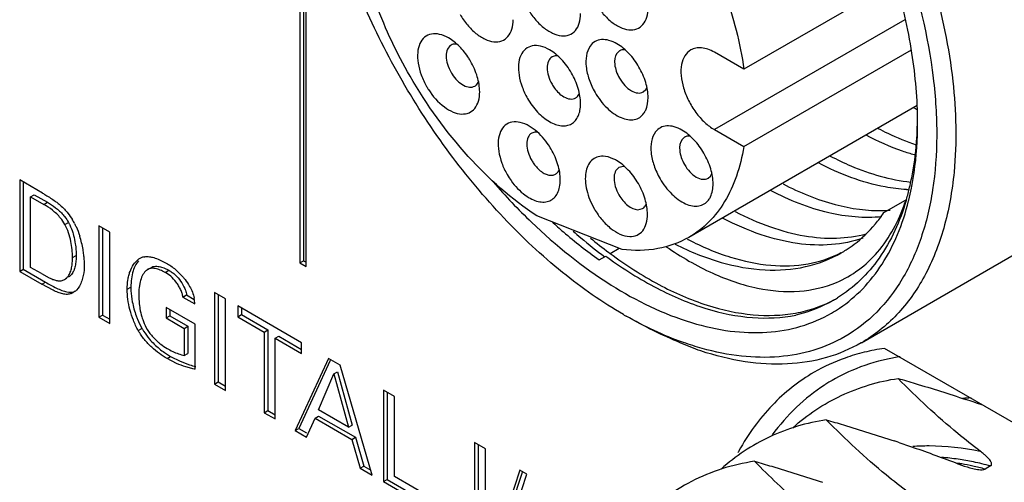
# Model space of a CAD drawing. Header units: inches. Extents: x 0 to 34, y 0 to 22.
# Tile 76 of 126: x 23.145 to 23.718, y 11.087 to 11.356. Entities that reach past the tile are written whole.
import ezdxf

# ---------------------------------------------------------------- set-up
doc = ezdxf.new("R2010")
doc.units = ezdxf.units.IN
doc.header["$LTSCALE"] = 1.87
doc.header["$MEASUREMENT"] = 0
doc.layers.get('0').update_dxf_attribs({"linetype": 'CONTINUOUS'})
doc.layers.add('02___PRT_ALL_AXES', color=7, linetype='CONTINUOUS')

msp = doc.modelspace()

# ---------------------------------------------------------------- linework, layer by layer
at = {"color": 7, "linetype": 'CONTINUOUS'}
for p, q in [((23.3081, 11.78945), (23.3081, 11.21431)), ((23.31022, 11.79067), (23.31022, 11.21553)), ((23.31164, 11.21227), (23.31164, 11.78741)), ((23.65492, 11.378), (23.5666, 11.32701)), ((23.66027, 11.35586), (23.54948, 11.29189)), ((23.49419, 11.33772), (23.49264, 11.33628)), ((23.5666, 11.32701), (23.54948, 11.3369)), ((23.5666, 11.28201), (23.66416, 11.33833)), ((23.50797, 11.31385), (23.50952, 11.31529)), ((23.50952, 11.31529), (23.51021, 11.31657)), ((23.66747, 11.30591), (23.53464, 11.22921)), ((23.44398, 11.29244), (23.44162, 11.29398)), ((23.54948, 11.29189), (23.5666, 11.28201)), ((23.53204, 11.28748), (23.53062, 11.28622)), ((23.49654, 11.27047), (23.49384, 11.26982)), ((23.49727, 11.2704), (23.49654, 11.27047)), ((23.15823, 11.2549), (23.14488, 11.26261)), ((23.14488, 11.26261), (23.14488, 11.20938)), ((23.54582, 11.26361), (23.54723, 11.26487)), ((23.54723, 11.26487), (23.54804, 11.26631)), ((23.147, 11.26138), (23.147, 11.21061)), ((23.63503, 11.16784), (23.7965, 11.26107)), ((23.15127, 11.2528), (23.15339, 11.25402)), ((23.15127, 11.2528), (23.15893, 11.24837)), ((23.15127, 11.21174), (23.15127, 11.2528)), ((23.15339, 11.25402), (23.16105, 11.2496)), ((23.64821, 11.24364), (23.66076, 11.25088)), ((23.66076, 11.25088), (23.66104, 11.25104)), ((23.66117, 11.2508), (23.6611, 11.25057)), ((23.66128, 11.25117), (23.66117, 11.2508)), ((23.66256, 11.25045), (23.66264, 11.25077)), ((23.15893, 11.24837), (23.16105, 11.2496)), ((23.50493, 11.24531), (23.50762, 11.24596)), ((23.49578, 11.22215), (23.44614, 11.24173)), ((23.17119, 11.23665), (23.17331, 11.23788)), ((23.19736, 11.2323), (23.19098, 11.23599)), ((23.19098, 11.23599), (23.19098, 11.18277)), ((23.1931, 11.23477), (23.1931, 11.18399)), ((23.19736, 11.17908), (23.19736, 11.2323)), ((23.48878, 11.21979), (23.49405, 11.22283)), ((23.17566, 11.21749), (23.17778, 11.21871)), ((23.18231, 11.21797), (23.1825, 11.21383)), ((23.22543, 11.21658), (23.23024, 11.2142)), ((23.48238, 11.21609), (23.4862, 11.2183)), ((23.14488, 11.20938), (23.147, 11.21061)), ((23.147, 11.21061), (23.15997, 11.20312)), ((23.15752, 11.20813), (23.15127, 11.21174)), ((23.21402, 11.2156), (23.21285, 11.21393)), ((23.21913, 11.2103), (23.22126, 11.21152)), ((23.2275, 11.21187), (23.2289, 11.21137)), ((23.2289, 11.21137), (23.23165, 11.21002)), ((23.3081, 11.21431), (23.31022, 11.21553)), ((23.3081, 11.21431), (23.31164, 11.21227)), ((23.31022, 11.21553), (23.31164, 11.21471)), ((23.14488, 11.20938), (23.15785, 11.2019)), ((23.15752, 11.20813), (23.16206, 11.20567)), ((23.16959, 11.20411), (23.17103, 11.2047)), ((23.17102, 11.20472), (23.17241, 11.20552)), ((23.22953, 11.20879), (23.23165, 11.21002)), ((23.15785, 11.2019), (23.15997, 11.20312)), ((23.16433, 11.19837), (23.15785, 11.2019)), ((23.17887, 11.19954), (23.17799, 11.19851)), ((23.20751, 11.19895), (23.20963, 11.20017)), ((23.21481, 11.20234), (23.21441, 11.19981)), ((23.1724, 11.19746), (23.17359, 11.19729)), ((23.17482, 11.19644), (23.17605, 11.19715)), ((23.17612, 11.19704), (23.17482, 11.19644)), ((23.17725, 11.19782), (23.17612, 11.19703)), ((23.23995, 11.19445), (23.24207, 11.19567)), ((23.23995, 11.19445), (23.2469, 11.19043)), ((23.24207, 11.19567), (23.24656, 11.19308)), ((23.26478, 11.19338), (23.2584, 11.19706)), ((23.2584, 11.19706), (23.2584, 11.14384)), ((23.26052, 11.19584), (23.26052, 11.14507)), ((23.26478, 11.14016), (23.26478, 11.19338)), ((23.24709, 11.17867), (23.23018, 11.18844)), ((23.23018, 11.18844), (23.23018, 11.18232)), ((23.2323, 11.18721), (23.2323, 11.18354)), ((23.30908, 11.1678), (23.27186, 11.18929)), ((23.27186, 11.18929), (23.27186, 11.18302)), ((23.27398, 11.18806), (23.27398, 11.18425)), ((23.61887, 11.1926), (23.61885, 11.19259)), ((23.19098, 11.18277), (23.1931, 11.18399)), ((23.19098, 11.18277), (23.19736, 11.17908)), ((23.1931, 11.18399), (23.19736, 11.18153)), ((23.23018, 11.18232), (23.2323, 11.18354)), ((23.23018, 11.18232), (23.24071, 11.17624)), ((23.2323, 11.18354), (23.24283, 11.17746)), ((23.27186, 11.18302), (23.27398, 11.18425)), ((23.27186, 11.18302), (23.28731, 11.1741)), ((23.27398, 11.18425), (23.28943, 11.17533)), ((23.21395, 11.17496), (23.21608, 11.17618)), ((23.24071, 11.17624), (23.24283, 11.17746)), ((23.24071, 11.17624), (23.24071, 11.16046)), ((23.24283, 11.17746), (23.24283, 11.16169)), ((23.24709, 11.15244), (23.24709, 11.17867)), ((23.28731, 11.1741), (23.28943, 11.17533)), ((23.28731, 11.1741), (23.28731, 11.12715)), ((23.28943, 11.17533), (23.28943, 11.12837)), ((23.29362, 11.17046), (23.29575, 11.17168)), ((23.29362, 11.17046), (23.30908, 11.16153)), ((23.29362, 11.1235), (23.29362, 11.17046)), ((23.29575, 11.17168), (23.30908, 11.16398)), ((23.30908, 11.16153), (23.30908, 11.1678)), ((23.63503, 11.16784), (23.63502, 11.16783)), ((23.22916, 11.16217), (23.2328, 11.15989)), ((23.23068, 11.15866), (23.2328, 11.15989)), ((23.23614, 11.15587), (23.23068, 11.15866)), ((23.2328, 11.15989), (23.23824, 11.15711)), ((23.24071, 11.16046), (23.24283, 11.16169)), ((23.32471, 11.15878), (23.30531, 11.11676)), ((23.33154, 11.15483), (23.32471, 11.15878)), ((23.23824, 11.15711), (23.24373, 11.15501)), ((23.32569, 11.15753), (23.30743, 11.11798)), ((23.35018, 11.09085), (23.33154, 11.15483)), ((23.3189, 11.12874), (23.32784, 11.14967)), ((23.32784, 11.14967), (23.32996, 11.1509)), ((23.32784, 11.14967), (23.33633, 11.11867)), ((23.32996, 11.1509), (23.33845, 11.1199)), ((23.2584, 11.14384), (23.26052, 11.14507)), ((23.2584, 11.14384), (23.26478, 11.14016)), ((23.26052, 11.14507), (23.26478, 11.14261)), ((23.36307, 11.13663), (23.35676, 11.14027)), ((23.35676, 11.14027), (23.35676, 11.08705)), ((23.35888, 11.13904), (23.35888, 11.08827)), ((23.36307, 11.08996), (23.36307, 11.13663)), ((23.28731, 11.12715), (23.28943, 11.12837)), ((23.28731, 11.12715), (23.29362, 11.1235)), ((23.28943, 11.12837), (23.29362, 11.12595)), ((23.31686, 11.12394), (23.31898, 11.12517)), ((23.33633, 11.11867), (23.3189, 11.12874)), ((23.31898, 11.12517), (23.34037, 11.11282)), ((23.31188, 11.11296), (23.31686, 11.12394)), ((23.31686, 11.12394), (23.33825, 11.11159)), ((23.33633, 11.11867), (23.33845, 11.1199)), ((23.30531, 11.11676), (23.30743, 11.11798)), ((23.30531, 11.11676), (23.31188, 11.11296)), ((23.30743, 11.11798), (23.31192, 11.11539)), ((23.33825, 11.11159), (23.34037, 11.11282)), ((23.34037, 11.11282), (23.34534, 11.09609)), ((23.33825, 11.11159), (23.34322, 11.09487)), ((23.41607, 11.10603), (23.40968, 11.10971)), ((23.40968, 11.10971), (23.40968, 11.05649)), ((23.4118, 11.10849), (23.4118, 11.05772)), ((23.41607, 11.0528), (23.41607, 11.10603)), ((23.34322, 11.09487), (23.34534, 11.09609)), ((23.34534, 11.09609), (23.34932, 11.09379)), ((23.71027, 11.09614), (23.7071, 11.0943)), ((23.34322, 11.09487), (23.35018, 11.09085)), ((23.38453, 11.07758), (23.36307, 11.08996)), ((23.43617, 11.09375), (23.42123, 11.04864)), ((23.43741, 11.09232), (23.42335, 11.04987)), ((23.42545, 11.04621), (23.44032, 11.09136)), ((23.44032, 11.09136), (23.43617, 11.09375)), ((23.35676, 11.08705), (23.35888, 11.08827)), ((23.35676, 11.08705), (23.38453, 11.07102)), ((23.35888, 11.08827), (23.38453, 11.07347))]:
    msp.add_line(p, q, dxfattribs=at)
for centre, radius, start, end in [((23.49649, 11.33375), 0.00458, 115.70404, 120.05266), ((23.36915, 11.3096), 0.04424, 29.99883, 32.60005), ((23.41676, 11.33709), 0.02382, 209.99883, 212.60005), ((23.42019, 11.33907), 0.04424, 209.99883, 212.60005), ((23.74706, 11.46018), 0.17554, 242.37619, 243.10433), ((23.53434, 11.28349), 0.0046, 113.55076, 120.04435), ((23.69334, 11.49861), 0.36141, 221.01026, 226.14849), ((23.52073, 11.29201), 0.14636, 343.79734, 346.69679), ((23.66668, 11.34837), 0.09152, 266.63107, 267.58938), ((23.51018, 11.28863), 0.15709, 346.05483, 348.67077), ((23.55553, 11.28557), 0.11101, 340.89779, 341.88057), ((23.64568, 11.32771), 0.08291, 271.7469, 274.31086), ((23.14228, 11.21938), 0.03888, 27.35439, 31.01875), ((23.57915, 11.29054), 0.08348, 320.10295, 325.81599), ((23.12851, 11.21316), 0.05401, 9.46099, 18.14386), ((23.64883, 11.4359), 0.26892, 230.35693, 233.26819), ((23.61543, 11.38493), 0.17678, 242.4622, 242.6611), ((23.12917, 11.21324), 0.05335, 6.20712, 9.49029), ((23.58758, 11.28216), 0.07154, 299.99788, 302.68778), ((23.13122, 11.21348), 0.05129, 5.01719, 6.19131), ((23.2194, 11.20883), 0.00927, 120.02112, 124.47847), ((23.21913, 11.2093), 0.00872, 108.41536, 120.04673), ((23.21906, 11.20947), 0.00854, 101.16953, 108.32881), ((23.63931, 11.42676), 0.25866, 233.70312, 234.01231), ((23.64298, 11.42813), 0.25919, 233.27786, 233.49389), ((23.21106, 11.18148), 0.038, 39.82264, 49.73421), ((23.24644, 11.19628), 0.03222, 173.71128, 176.25751), ((23.17132, 11.20497), 0.00929, 309.68505, 315.89018), ((23.24973, 11.19607), 0.03552, 176.25669, 180.05005), ((23.22309, 11.18914), 0.02384, 5.31248, 11.49996), ((23.57931, 11.26106), 0.07907, 300.01983, 302.0151), ((23.26249, 11.20153), 0.05294, 190.73946, 199.99242), ((23.22132, 11.18894), 0.02562, 3.33549, 5.38395), ((23.57729, 11.25496), 0.0807, 300.00053, 303.95693), ((23.61753, 11.39371), 0.2419, 240.00436, 240.39528), ((23.25503, 11.19964), 0.04554, 220.634, 230.79354), ((23.25377, 11.19812), 0.04356, 230.81536, 235.60543), ((23.24785, 11.19148), 0.03183, 250.74284, 257.04069), ((23.25696, 11.19704), 0.04406, 252.52717, 257.62219), ((23.67249, 11.05184), 0.10872, 113.28696, 122.32493), ((23.67229, 11.0522), 0.10831, 122.33838, 122.78667), ((23.70464, 11.01828), 0.11761, 92.77564, 95.20062), ((23.40694, 10.26403), 0.9175, 70.99212, 71.64656), ((23.35637, 10.21357), 0.94528, 71.49552, 71.64277), ((23.6697, 10.9522), 0.14942, 81.63636, 85.42642), ((23.66481, 10.93844), 0.16147, 79.75162, 80.65019), ((23.6681, 10.94073), 0.161, 78.47384, 81.66388), ((23.66378, 10.93285), 0.16715, 77.5163, 79.74379), ((23.66184, 10.92413), 0.17609, 75.10809, 77.51429), ((23.66573, 10.92889), 0.17308, 75.0869, 78.49029)]:
    msp.add_arc(centre, radius, start, end, dxfattribs=at)
for points, knots in [([(23.79649, 11.26106), (23.80245, 11.2645), (23.81379, 11.27297), (23.82782, 11.28955), (23.83877, 11.30971), (23.84948, 11.34201), (23.85361, 11.38952), (23.8453, 11.4509), (23.82462, 11.51496), (23.79296, 11.57738), (23.75251, 11.63391), (23.72014, 11.66649), (23.70301, 11.68062)], [0, 0, 0, 0, 0.042863, 0.087213, 0.134276, 0.184931, 0.298286, 0.427474, 0.568599, 0.715648, 0.861703, 1, 1, 1, 1]), ([(23.70986, 11.68309), (23.72723, 11.66816), (23.75995, 11.63412), (23.80069, 11.57558), (23.83234, 11.51141), (23.85277, 11.44587), (23.86066, 11.38327), (23.85602, 11.33493), (23.84485, 11.30209), (23.83353, 11.28158), (23.81912, 11.2647), (23.80751, 11.25606), (23.80142, 11.25254)], [0, 0, 0, 0, 0.139472, 0.286022, 0.433003, 0.5737, 0.702336, 0.815243, 0.865761, 0.912762, 0.957102, 1, 1, 1, 1]), ([(23.47182, 11.61766), (23.4921, 11.60916), (23.5215, 11.59074), (23.55672, 11.5597), (23.59168, 11.52187), (23.62918, 11.46748), (23.66159, 11.39655), (23.67666, 11.33544), (23.67966, 11.28897), (23.67745, 11.2576), (23.67088, 11.22942), (23.66, 11.20507), (23.64497, 11.18522), (23.63225, 11.17532), (23.62552, 11.17144)], [0, 0, 0, 0, 0.121807, 0.189246, 0.259927, 0.406671, 0.553015, 0.689835, 0.752447, 0.810347, 0.863396, 0.91195, 0.956965, 1, 1, 1, 1]), ([(23.66779, 11.29591), (23.66779, 11.30945), (23.66531, 11.33761), (23.65543, 11.3801), (23.6396, 11.42314), (23.61841, 11.46511), (23.59265, 11.50444), (23.56329, 11.53967), (23.53144, 11.56947), (23.50829, 11.5857), (23.49657, 11.59246)], [0, 0, 0, 0, 0.114154, 0.237326, 0.366978, 0.500003, 0.633028, 0.762677, 0.885848, 1, 1, 1, 1]), ([(23.36761, 11.3204), (23.35922, 11.33494), (23.34424, 11.36461), (23.32739, 11.41043), (23.31688, 11.45566), (23.31424, 11.48564), (23.31424, 11.50005)], [0, 0, 0, 0, 0.266053, 0.52535, 0.77169, 1, 1, 1, 1]), ([(23.6241, 11.49265), (23.63564, 11.47461), (23.65599, 11.43736), (23.67781, 11.37928), (23.68976, 11.32224), (23.69072, 11.28476), (23.68901, 11.2672)], [0, 0, 0, 0, 0.269579, 0.53213, 0.778052, 1, 1, 1, 1]), ([(23.37223, 11.32298), (23.36456, 11.33626), (23.3517, 11.36337), (23.34009, 11.40492), (23.3372, 11.44385), (23.34177, 11.46816), (23.34594, 11.47856)], [0, 0, 0, 0, 0.283461, 0.551854, 0.792845, 1, 1, 1, 1]), ([(23.53463, 11.41673), (23.54286, 11.40248), (23.55644, 11.37343), (23.5645, 11.34231), (23.5666, 11.32701)], [0, 0, 0, 0, 0.515725, 1, 1, 1, 1]), ([(23.47993, 11.36597), (23.48118, 11.36382), (23.48395, 11.35983), (23.48885, 11.35489), (23.4941, 11.35144), (23.49934, 11.34975), (23.50427, 11.35017), (23.50818, 11.35294), (23.51043, 11.3575), (23.51082, 11.36102), (23.51082, 11.36291)], [0, 0, 0, 0, 0.163748, 0.318295, 0.456214, 0.573933, 0.674609, 0.770048, 0.875513, 1, 1, 1, 1]), ([(23.44064, 11.36246), (23.44188, 11.36031), (23.44465, 11.35632), (23.44956, 11.35138), (23.45481, 11.34793), (23.46004, 11.34625), (23.46497, 11.34666), (23.46888, 11.34943), (23.47113, 11.35399), (23.47153, 11.35751), (23.47153, 11.3594)], [0, 0, 0, 0, 0.163742, 0.318282, 0.456197, 0.573916, 0.674598, 0.770039, 0.875502, 1, 1, 1, 1]), ([(23.40134, 11.35896), (23.40258, 11.3568), (23.40535, 11.35281), (23.41026, 11.34787), (23.41551, 11.34442), (23.42074, 11.34274), (23.42567, 11.34315), (23.42958, 11.34592), (23.43183, 11.35048), (23.43223, 11.35401), (23.43223, 11.35589)], [0, 0, 0, 0, 0.163748, 0.318295, 0.456214, 0.573933, 0.674609, 0.770048, 0.875513, 1, 1, 1, 1]), ([(23.39467, 11.34523), (23.39303, 11.34618), (23.38979, 11.34759), (23.38471, 11.34793), (23.38035, 11.34593), (23.37754, 11.34186), (23.37637, 11.33649), (23.37674, 11.33022), (23.37856, 11.3235), (23.38063, 11.3191), (23.38188, 11.31695)], [0, 0, 0, 0, 0.124502, 0.229967, 0.325408, 0.426085, 0.543802, 0.68172, 0.836255, 1, 1, 1, 1]), ([(23.40642, 11.33344), (23.40484, 11.33591), (23.40136, 11.34034), (23.39697, 11.34391), (23.39467, 11.34523)], [0, 0, 0, 0, 0.525354, 1, 1, 1, 1]), ([(23.49273, 11.34186), (23.49126, 11.34271), (23.48834, 11.34401), (23.48382, 11.34458), (23.47978, 11.3434), (23.47781, 11.34153), (23.47706, 11.34046)], [0, 0, 0, 0, 0.29385, 0.547068, 0.773533, 1, 1, 1, 1]), ([(23.39613, 11.34109), (23.3952, 11.34056), (23.3936, 11.33854), (23.39306, 11.33449), (23.39387, 11.32983), (23.39525, 11.32672), (23.39613, 11.32518)], [0, 0, 0, 0, 0.186484, 0.415116, 0.692557, 1, 1, 1, 1]), ([(23.39935, 11.3417), (23.39906, 11.34173), (23.39796, 11.34178), (23.39683, 11.3415), (23.39613, 11.34109)], [0, 0, 0, 0, 0.26663, 1, 1, 1, 1]), ([(23.45343, 11.33835), (23.45179, 11.33929), (23.44855, 11.34071), (23.44347, 11.34105), (23.43911, 11.33904), (23.4363, 11.33498), (23.43513, 11.32961), (23.4355, 11.32334), (23.43732, 11.31662), (23.43939, 11.31222), (23.44064, 11.31007)], [0, 0, 0, 0, 0.124507, 0.229978, 0.32542, 0.426095, 0.54381, 0.681721, 0.836264, 1, 1, 1, 1]), ([(23.46623, 11.32484), (23.46458, 11.32769), (23.46086, 11.33278), (23.456, 11.33687), (23.45343, 11.33835)], [0, 0, 0, 0, 0.525563, 1, 1, 1, 1]), ([(23.47706, 11.34046), (23.47474, 11.33716), (23.47412, 11.32986), (23.47631, 11.32086), (23.47856, 11.31596), (23.47993, 11.31358)], [0, 0, 0, 0, 0.430832, 0.705249, 1, 1, 1, 1]), ([(23.49264, 11.33628), (23.4914, 11.33451), (23.49106, 11.33057), (23.49224, 11.32573), (23.49345, 11.32309), (23.49419, 11.32181)], [0, 0, 0, 0, 0.430825, 0.705277, 1, 1, 1, 1]), ([(23.50552, 11.32835), (23.50388, 11.3312), (23.50016, 11.33628), (23.4953, 11.34037), (23.49273, 11.34186)], [0, 0, 0, 0, 0.525618, 1, 1, 1, 1]), ([(23.49761, 11.3383), (23.49733, 11.33834), (23.49628, 11.33842), (23.4952, 11.33822), (23.4945, 11.33788)], [0, 0, 0, 0, 0.266934, 1, 1, 1, 1]), ([(23.5357, 11.33826), (23.53432, 11.33747), (23.53182, 11.33492), (23.53, 11.32954), (23.52985, 11.32306), (23.5313, 11.31592), (23.53424, 11.30867), (23.53841, 11.30189), (23.54348, 11.29612), (23.54744, 11.29307), (23.54948, 11.29189)], [0, 0, 0, 0, 0.086934, 0.186404, 0.303793, 0.437606, 0.582106, 0.729422, 0.871173, 1, 1, 1, 1]), ([(23.54948, 11.3369), (23.54827, 11.3376), (23.54586, 11.33874), (23.54216, 11.33963), (23.53869, 11.33954), (23.5366, 11.33879), (23.5357, 11.33826)], [0, 0, 0, 0, 0.289709, 0.549064, 0.782288, 1, 1, 1, 1]), ([(23.41277, 11.31389), (23.41277, 11.31686), (23.41166, 11.32311), (23.40911, 11.32888), (23.40747, 11.33172)], [0, 0, 0, 0, 0.474375, 1, 1, 1, 1]), ([(23.45489, 11.33421), (23.45396, 11.33367), (23.45236, 11.33166), (23.45182, 11.3276), (23.45263, 11.32294), (23.45401, 11.31983), (23.45489, 11.3183)], [0, 0, 0, 0, 0.186488, 0.415121, 0.692559, 1, 1, 1, 1]), ([(23.45828, 11.3348), (23.45797, 11.33484), (23.45682, 11.33492), (23.45563, 11.33463), (23.45489, 11.33421)], [0, 0, 0, 0, 0.268097, 1, 1, 1, 1]), ([(23.47153, 11.30701), (23.47153, 11.30997), (23.47042, 11.31623), (23.46787, 11.322), (23.46623, 11.32484)], [0, 0, 0, 0, 0.474357, 1, 1, 1, 1]), ([(23.51082, 11.31051), (23.51082, 11.31348), (23.50971, 11.31973), (23.50717, 11.3255), (23.50552, 11.32835)], [0, 0, 0, 0, 0.474391, 1, 1, 1, 1]), ([(23.4966, 11.18421), (23.48411, 11.19142), (23.45944, 11.20871), (23.4255, 11.24047), (23.39423, 11.27801), (23.37601, 11.30584), (23.36761, 11.3204)], [0, 0, 0, 0, 0.228304, 0.47465, 0.733954, 1, 1, 1, 1]), ([(23.44614, 11.24173), (23.43136, 11.25135), (23.40352, 11.27619), (23.38184, 11.30633), (23.37223, 11.32298)], [0, 0, 0, 0, 0.478374, 1, 1, 1, 1]), ([(23.3967, 11.32426), (23.39759, 11.32286), (23.39957, 11.32036), (23.40307, 11.31764), (23.40666, 11.31631), (23.40903, 11.31672), (23.40991, 11.31723)], [0, 0, 0, 0, 0.308249, 0.583891, 0.811685, 1, 1, 1, 1]), ([(23.40991, 11.31723), (23.41015, 11.31737), (23.4111, 11.31803), (23.41178, 11.31905), (23.41211, 11.31986)], [0, 0, 0, 0, 0.23966, 1, 1, 1, 1]), ([(23.49419, 11.32181), (23.49508, 11.32027), (23.49708, 11.31753), (23.50071, 11.31449), (23.5045, 11.31293), (23.50704, 11.31331), (23.50797, 11.31385)], [0, 0, 0, 0, 0.307429, 0.584871, 0.813504, 1, 1, 1, 1]), ([(23.38292, 11.31524), (23.38539, 11.31137), (23.38982, 11.30627), (23.39695, 11.30201), (23.40199, 11.30068), (23.40666, 11.30135), (23.4103, 11.30418), (23.41239, 11.30864), (23.41277, 11.31206), (23.41277, 11.31389)], [0, 0, 0, 0, 0.31636, 0.45236, 0.568546, 0.669087, 0.766004, 0.873606, 1, 1, 1, 1]), ([(23.45489, 11.3183), (23.45534, 11.31752), (23.45718, 11.31472), (23.45965, 11.31226), (23.46178, 11.31103)], [0, 0, 0, 0, 0.267143, 1, 1, 1, 1]), ([(23.47993, 11.31358), (23.48184, 11.31028), (23.48618, 11.30454), (23.49318, 11.29933), (23.4989, 11.29756), (23.50273, 11.29754), (23.50608, 11.29886), (23.50774, 11.30053), (23.5084, 11.30147)], [0, 0, 0, 0, 0.316682, 0.592314, 0.708083, 0.810102, 0.90438, 1, 1, 1, 1]), ([(23.44064, 11.31007), (23.44228, 11.30722), (23.446, 11.30213), (23.45086, 11.29804), (23.45343, 11.29656)], [0, 0, 0, 0, 0.525563, 1, 1, 1, 1]), ([(23.46178, 11.31103), (23.46292, 11.31037), (23.4652, 11.30942), (23.46774, 11.30981), (23.46867, 11.31034)], [0, 0, 0, 0, 0.550841, 1, 1, 1, 1]), ([(23.46867, 11.31034), (23.46891, 11.31048), (23.46984, 11.31113), (23.47051, 11.31212), (23.47084, 11.31291)], [0, 0, 0, 0, 0.240036, 1, 1, 1, 1]), ([(23.5084, 11.30147), (23.50881, 11.30205), (23.51035, 11.30481), (23.51082, 11.30807), (23.51082, 11.31051)], [0, 0, 0, 0, 0.22437, 1, 1, 1, 1]), ([(23.45343, 11.29656), (23.45455, 11.29591), (23.45679, 11.29485), (23.46022, 11.29402), (23.46344, 11.2941), (23.46631, 11.29514), (23.46865, 11.29711), (23.47033, 11.29986), (23.47133, 11.30324), (23.47153, 11.30571), (23.47153, 11.30701)], [0, 0, 0, 0, 0.144811, 0.274565, 0.391132, 0.500012, 0.608896, 0.725476, 0.8551, 1, 1, 1, 1]), ([(23.44162, 11.29399), (23.43998, 11.29493), (23.43673, 11.29635), (23.43166, 11.29668), (23.4273, 11.29468), (23.42449, 11.29062), (23.42332, 11.28524), (23.42369, 11.27897), (23.42551, 11.27225), (23.42758, 11.26786), (23.42883, 11.26571)], [0, 0, 0, 0, 0.124566, 0.230001, 0.325438, 0.426113, 0.543827, 0.681739, 0.836265, 1, 1, 1, 1]), ([(23.44644, 11.29044), (23.44614, 11.29048), (23.44499, 11.29055), (23.44381, 11.29027), (23.44308, 11.28985)], [0, 0, 0, 0, 0.267669, 1, 1, 1, 1]), ([(23.45442, 11.28048), (23.45372, 11.28168), (23.45085, 11.28615), (23.44715, 11.29013), (23.44398, 11.29244)], [0, 0, 0, 0, 0.261835, 1, 1, 1, 1]), ([(23.51515, 11.29055), (23.51268, 11.28733), (23.51192, 11.27988), (23.5141, 11.27076), (23.51638, 11.26577), (23.51778, 11.26334)], [0, 0, 0, 0, 0.428369, 0.703563, 1, 1, 1, 1]), ([(23.53057, 11.29162), (23.52914, 11.29245), (23.52629, 11.29373), (23.52188, 11.29434), (23.51791, 11.2933), (23.51592, 11.29156), (23.51515, 11.29055)], [0, 0, 0, 0, 0.293898, 0.548028, 0.775156, 1, 1, 1, 1]), ([(23.54337, 11.27811), (23.54173, 11.28096), (23.538, 11.28605), (23.53314, 11.29013), (23.53057, 11.29162)], [0, 0, 0, 0, 0.52565, 1, 1, 1, 1]), ([(23.64478, 11.29261), (23.64662, 11.29164), (23.65383, 11.28803), (23.66131, 11.28494), (23.66697, 11.28302)], [0, 0, 0, 0, 0.25862, 1, 1, 1, 1]), ([(23.66316, 11.25833), (23.66386, 11.26126), (23.6664, 11.27363), (23.66752, 11.28626), (23.66774, 11.29585)], [0, 0, 0, 0, 0.239122, 1, 1, 1, 1]), ([(23.66421, 11.25777), (23.66481, 11.26077), (23.66698, 11.27337), (23.66779, 11.28619), (23.66779, 11.29591)], [0, 0, 0, 0, 0.239684, 1, 1, 1, 1]), ([(23.44308, 11.28985), (23.44215, 11.28931), (23.44055, 11.2873), (23.44001, 11.28324), (23.44082, 11.27858), (23.4422, 11.27547), (23.44308, 11.27394)], [0, 0, 0, 0, 0.186486, 0.415119, 0.692561, 1, 1, 1, 1]), ([(23.53062, 11.28622), (23.52929, 11.28449), (23.52888, 11.28048), (23.53006, 11.27557), (23.53128, 11.27288), (23.53204, 11.27157)], [0, 0, 0, 0, 0.428361, 0.703593, 1, 1, 1, 1]), ([(23.53521, 11.28809), (23.53496, 11.28812), (23.53405, 11.28816), (23.53312, 11.28798), (23.5325, 11.28771)], [0, 0, 0, 0, 0.26431, 1, 1, 1, 1]), ([(23.66599, 11.27714), (23.66365, 11.27781), (23.65398, 11.28087), (23.64467, 11.285), (23.63783, 11.28858)], [0, 0, 0, 0, 0.239231, 1, 1, 1, 1]), ([(23.45972, 11.26265), (23.45972, 11.26561), (23.45861, 11.27186), (23.45606, 11.27763), (23.45442, 11.28048)], [0, 0, 0, 0, 0.474375, 1, 1, 1, 1]), ([(23.5666, 11.28201), (23.56565, 11.27616), (23.56296, 11.26505), (23.55611, 11.25002), (23.54673, 11.23775), (23.53882, 11.23162), (23.53464, 11.22921)], [0, 0, 0, 0, 0.279163, 0.535045, 0.772607, 1, 1, 1, 1]), ([(23.44308, 11.27394), (23.44346, 11.27329), (23.445, 11.27088), (23.447, 11.26874), (23.4487, 11.2675)], [0, 0, 0, 0, 0.261835, 1, 1, 1, 1]), ([(23.48459, 11.27642), (23.48336, 11.27646), (23.48091, 11.27613), (23.47651, 11.27339), (23.47435, 11.2679), (23.47419, 11.26187), (23.47534, 11.25453), (23.47761, 11.24911), (23.47959, 11.24568)], [0, 0, 0, 0, 0.098976, 0.193577, 0.405162, 0.535444, 0.680902, 1, 1, 1, 1]), ([(23.49238, 11.27396), (23.49173, 11.27434), (23.4893, 11.27559), (23.48658, 11.27637), (23.48459, 11.27642)], [0, 0, 0, 0, 0.27488, 1, 1, 1, 1]), ([(23.50518, 11.26045), (23.50353, 11.2633), (23.49981, 11.26839), (23.49495, 11.27248), (23.49238, 11.27396)], [0, 0, 0, 0, 0.525603, 1, 1, 1, 1]), ([(23.54867, 11.26028), (23.54867, 11.26324), (23.54756, 11.2695), (23.54501, 11.27526), (23.54337, 11.27811)], [0, 0, 0, 0, 0.474387, 1, 1, 1, 1]), ([(23.61694, 11.27653), (23.62087, 11.27447), (23.63573, 11.26738), (23.65185, 11.26265), (23.66382, 11.26139)], [0, 0, 0, 0, 0.269735, 1, 1, 1, 1]), ([(23.4487, 11.2675), (23.4494, 11.26699), (23.4508, 11.26613), (23.45299, 11.26537), (23.45507, 11.26526), (23.45633, 11.26568), (23.45686, 11.26598)], [0, 0, 0, 0, 0.296492, 0.55883, 0.789227, 1, 1, 1, 1]), ([(23.45686, 11.26598), (23.4571, 11.26612), (23.45804, 11.26678), (23.45872, 11.26778), (23.45905, 11.26859)], [0, 0, 0, 0, 0.239795, 1, 1, 1, 1]), ([(23.49384, 11.26982), (23.49291, 11.26929), (23.49131, 11.26727), (23.49077, 11.26322), (23.49159, 11.25856), (23.49296, 11.25544), (23.49384, 11.25391)], [0, 0, 0, 0, 0.186477, 0.415113, 0.692555, 1, 1, 1, 1]), ([(23.53204, 11.27157), (23.53292, 11.27004), (23.53493, 11.26729), (23.53856, 11.26425), (23.54234, 11.26269), (23.54489, 11.26308), (23.54582, 11.26361)], [0, 0, 0, 0, 0.307423, 0.584864, 0.813495, 1, 1, 1, 1]), ([(23.6613, 11.257), (23.65718, 11.25724), (23.63933, 11.2595), (23.62223, 11.2661), (23.60999, 11.27251)], [0, 0, 0, 0, 0.230237, 1, 1, 1, 1]), ([(23.42883, 11.26571), (23.42952, 11.2645), (23.43239, 11.26004), (23.43609, 11.25605), (23.43926, 11.25374)], [0, 0, 0, 0, 0.261835, 1, 1, 1, 1]), ([(23.43926, 11.25374), (23.44047, 11.25286), (23.44289, 11.25136), (23.44669, 11.24995), (23.45031, 11.24956), (23.45361, 11.2503), (23.45634, 11.25216), (23.45832, 11.255), (23.45949, 11.2586), (23.45972, 11.26125), (23.45972, 11.26265)], [0, 0, 0, 0, 0.15135, 0.286558, 0.406254, 0.51507, 0.621007, 0.733228, 0.858549, 1, 1, 1, 1]), ([(23.51778, 11.26334), (23.51966, 11.26008), (23.52394, 11.25441), (23.53082, 11.24922), (23.53647, 11.24738), (23.54026, 11.24726), (23.54362, 11.24844), (23.54532, 11.25), (23.546, 11.2509)], [0, 0, 0, 0, 0.315924, 0.591934, 0.708327, 0.810929, 0.905309, 1, 1, 1, 1]), ([(23.68901, 11.2672), (23.68795, 11.25618), (23.68427, 11.23525), (23.67315, 11.20677), (23.65687, 11.18361), (23.6426, 11.17221), (23.63503, 11.16784)], [0, 0, 0, 0, 0.283391, 0.540483, 0.776292, 1, 1, 1, 1]), ([(23.51048, 11.24262), (23.51048, 11.24559), (23.50937, 11.25184), (23.50682, 11.25761), (23.50518, 11.26045)], [0, 0, 0, 0, 0.47437, 1, 1, 1, 1]), ([(23.546, 11.2509), (23.54645, 11.25148), (23.54815, 11.25432), (23.54867, 11.25773), (23.54867, 11.26028)], [0, 0, 0, 0, 0.223482, 1, 1, 1, 1]), ([(23.64704, 11.24119), (23.63672, 11.24014), (23.61401, 11.24232), (23.59308, 11.25074), (23.58248, 11.25627)], [0, 0, 0, 0, 0.464619, 1, 1, 1, 1]), ([(23.58944, 11.2603), (23.59908, 11.25528), (23.61811, 11.24742), (23.63866, 11.24455), (23.6482, 11.24484)], [0, 0, 0, 0, 0.532316, 1, 1, 1, 1]), ([(23.15823, 11.2549), (23.15884, 11.25454), (23.16136, 11.25308), (23.16383, 11.25153), (23.1656, 11.25022)], [0, 0, 0, 0, 0.242436, 1, 1, 1, 1]), ([(23.49384, 11.25391), (23.49519, 11.25158), (23.49823, 11.24778), (23.50282, 11.24537), (23.50493, 11.24531)], [0, 0, 0, 0, 0.560729, 1, 1, 1, 1]), ([(23.6611, 11.25057), (23.6576, 11.23874), (23.65008, 11.2219), (23.63477, 11.20389), (23.62589, 11.19694), (23.62123, 11.19402)], [0, 0, 0, 0, 0.524466, 0.76601, 1, 1, 1, 1]), ([(23.62237, 11.18803), (23.62723, 11.1913), (23.63643, 11.19907), (23.6478, 11.21365), (23.65675, 11.231), (23.66088, 11.24375), (23.66256, 11.25045)], [0, 0, 0, 0, 0.231622, 0.472118, 0.726969, 1, 1, 1, 1]), ([(23.17119, 11.23665), (23.17048, 11.23798), (23.16837, 11.24105), (23.16419, 11.24501), (23.16068, 11.24737), (23.15893, 11.24837)], [0, 0, 0, 0, 0.263132, 0.647328, 1, 1, 1, 1]), ([(23.16105, 11.2496), (23.16267, 11.24866), (23.16594, 11.2465), (23.16885, 11.24384), (23.1702, 11.24231)], [0, 0, 0, 0, 0.478719, 1, 1, 1, 1]), ([(23.1656, 11.25022), (23.16617, 11.24981), (23.16845, 11.24806), (23.17056, 11.24607), (23.17199, 11.24442)], [0, 0, 0, 0, 0.242859, 1, 1, 1, 1]), ([(23.47959, 11.24568), (23.48088, 11.24344), (23.4838, 11.23928), (23.49013, 11.23303), (23.49625, 11.22982), (23.50017, 11.22971)], [0, 0, 0, 0, 0.289789, 0.561839, 1, 1, 1, 1]), ([(23.50762, 11.24596), (23.50786, 11.2461), (23.50882, 11.24677), (23.50949, 11.24778), (23.50983, 11.2486)], [0, 0, 0, 0, 0.239692, 1, 1, 1, 1]), ([(23.62056, 11.20298), (23.6251, 11.20491), (23.63386, 11.2099), (23.64921, 11.22431), (23.65685, 11.23891), (23.66043, 11.24924)], [0, 0, 0, 0, 0.236256, 0.476993, 1, 1, 1, 1]), ([(23.1702, 11.24231), (23.17049, 11.24197), (23.17165, 11.24059), (23.17267, 11.23907), (23.17331, 11.23788)], [0, 0, 0, 0, 0.248472, 1, 1, 1, 1]), ([(23.17199, 11.24442), (23.17232, 11.24404), (23.17363, 11.24245), (23.1748, 11.24074), (23.1756, 11.23941)], [0, 0, 0, 0, 0.245072, 1, 1, 1, 1]), ([(23.50017, 11.22971), (23.50161, 11.22967), (23.50452, 11.23015), (23.50806, 11.233), (23.51011, 11.23742), (23.51048, 11.24081), (23.51048, 11.24262)], [0, 0, 0, 0, 0.232015, 0.456874, 0.706859, 1, 1, 1, 1]), ([(23.63586, 11.22877), (23.63002, 11.22673), (23.61729, 11.22416), (23.59707, 11.22504), (23.57572, 11.23036), (23.56171, 11.23651), (23.55464, 11.24019)], [0, 0, 0, 0, 0.220381, 0.457043, 0.715895, 1, 1, 1, 1]), ([(23.5616, 11.24421), (23.5682, 11.24077), (23.58129, 11.23496), (23.60122, 11.2296), (23.62022, 11.22809), (23.63234, 11.22977), (23.63798, 11.23129)], [0, 0, 0, 0, 0.282129, 0.540884, 0.778639, 1, 1, 1, 1]), ([(23.17566, 11.21749), (23.17566, 11.219), (23.17548, 11.22214), (23.1745, 11.22868), (23.17284, 11.2336), (23.17119, 11.23665)], [0, 0, 0, 0, 0.228338, 0.475453, 1, 1, 1, 1]), ([(23.17331, 11.23788), (23.17357, 11.2374), (23.17453, 11.2355), (23.1753, 11.23351), (23.17578, 11.23199)], [0, 0, 0, 0, 0.252617, 1, 1, 1, 1]), ([(23.17681, 11.23724), (23.17711, 11.23665), (23.17827, 11.2343), (23.17923, 11.23185), (23.17984, 11.22998)], [0, 0, 0, 0, 0.251646, 1, 1, 1, 1]), ([(23.44296, 11.23799), (23.45716, 11.22438), (23.48608, 11.20105), (23.52664, 11.18114), (23.55806, 11.17409), (23.57968, 11.17322), (23.59982, 11.17665), (23.61205, 11.18185), (23.61764, 11.18508)], [0, 0, 0, 0, 0.303163, 0.569056, 0.687555, 0.79734, 0.900495, 1, 1, 1, 1]), ([(23.45475, 11.23834), (23.45699, 11.2363), (23.46586, 11.22847), (23.47519, 11.22116), (23.48238, 11.21609)], [0, 0, 0, 0, 0.256199, 1, 1, 1, 1]), ([(23.62622, 11.22194), (23.6278, 11.22295), (23.63402, 11.2273), (23.63954, 11.23262), (23.6432, 11.237)], [0, 0, 0, 0, 0.247018, 1, 1, 1, 1]), ([(23.17578, 11.23199), (23.17596, 11.23144), (23.17659, 11.22928), (23.17703, 11.22707), (23.17728, 11.22542)], [0, 0, 0, 0, 0.255342, 1, 1, 1, 1]), ([(23.46714, 11.23289), (23.46865, 11.23156), (23.47464, 11.22638), (23.48084, 11.22145), (23.48558, 11.21795)], [0, 0, 0, 0, 0.254603, 1, 1, 1, 1]), ([(23.53464, 11.22921), (23.52907, 11.226), (23.51621, 11.22142), (23.50265, 11.22133), (23.49578, 11.22215)], [0, 0, 0, 0, 0.481723, 1, 1, 1, 1]), ([(23.53424, 11.22789), (23.54212, 11.22382), (23.55771, 11.21717), (23.58148, 11.21214), (23.60374, 11.21276), (23.61732, 11.21721), (23.62336, 11.22031)], [0, 0, 0, 0, 0.287019, 0.545554, 0.780244, 1, 1, 1, 1]), ([(23.17728, 11.22542), (23.17744, 11.22427), (23.17769, 11.22204), (23.17778, 11.2198), (23.17778, 11.21871)], [0, 0, 0, 0, 0.515679, 1, 1, 1, 1]), ([(23.52144, 11.22374), (23.52999, 11.21786), (23.54699, 11.20795), (23.57335, 11.19881), (23.59826, 11.19661), (23.61374, 11.2001), (23.62056, 11.20298)], [0, 0, 0, 0, 0.295734, 0.557489, 0.789049, 1, 1, 1, 1]), ([(23.52663, 11.22516), (23.53521, 11.22089), (23.55223, 11.21403), (23.57813, 11.20929), (23.60233, 11.21091), (23.61691, 11.21648), (23.62335, 11.2202)], [0, 0, 0, 0, 0.28569, 0.543479, 0.778341, 1, 1, 1, 1]), ([(23.17102, 11.20472), (23.17145, 11.20497), (23.17226, 11.20557), (23.17346, 11.20696), (23.17448, 11.20898), (23.1752, 11.21158), (23.17559, 11.21447), (23.17566, 11.21646), (23.17566, 11.21749)], [0, 0, 0, 0, 0.104631, 0.212635, 0.386078, 0.576938, 0.783342, 1, 1, 1, 1]), ([(23.17778, 11.21871), (23.17778, 11.21764), (23.1777, 11.21555), (23.17727, 11.21255), (23.17648, 11.20986), (23.1756, 11.20828), (23.17507, 11.20762)], [0, 0, 0, 0, 0.277053, 0.539949, 0.781521, 1, 1, 1, 1]), ([(23.20751, 11.19895), (23.20751, 11.20076), (23.20767, 11.20344), (23.20836, 11.20689), (23.20967, 11.21129), (23.21175, 11.21482), (23.21415, 11.21647)], [0, 0, 0, 0, 0.281568, 0.416203, 0.546115, 1, 1, 1, 1]), ([(23.21741, 11.21785), (23.2177, 11.21791), (23.21892, 11.21808), (23.22017, 11.21799), (23.22109, 11.21784)], [0, 0, 0, 0, 0.238534, 1, 1, 1, 1]), ([(23.22109, 11.21784), (23.22145, 11.21778), (23.22293, 11.21749), (23.22437, 11.21701), (23.22543, 11.21658)], [0, 0, 0, 0, 0.239325, 1, 1, 1, 1]), ([(23.48732, 11.21747), (23.49647, 11.21083), (23.51477, 11.19926), (23.54327, 11.18716), (23.57077, 11.18149), (23.58862, 11.1823), (23.59684, 11.18394)], [0, 0, 0, 0, 0.288578, 0.550426, 0.786073, 1, 1, 1, 1]), ([(23.48878, 11.21979), (23.49779, 11.21313), (23.51581, 11.20149), (23.54389, 11.18919), (23.571, 11.18317), (23.58865, 11.18366), (23.59678, 11.18513)], [0, 0, 0, 0, 0.28899, 0.55112, 0.786764, 1, 1, 1, 1]), ([(23.1825, 11.21383), (23.1825, 11.2131), (23.18244, 11.21028), (23.18208, 11.20746), (23.18155, 11.20544)], [0, 0, 0, 0, 0.261784, 1, 1, 1, 1]), ([(23.21285, 11.21393), (23.21266, 11.21362), (23.21191, 11.21227), (23.21133, 11.21083), (23.21097, 11.20972)], [0, 0, 0, 0, 0.241052, 1, 1, 1, 1]), ([(23.21913, 11.2103), (23.21857, 11.2099), (23.21724, 11.20863), (23.21572, 11.20589), (23.21507, 11.20358), (23.21481, 11.20234)], [0, 0, 0, 0, 0.223969, 0.589609, 1, 1, 1, 1]), ([(23.22953, 11.20879), (23.22862, 11.20932), (23.22679, 11.21023), (23.2244, 11.21098), (23.22256, 11.21121), (23.22129, 11.21116), (23.22013, 11.21089), (23.21944, 11.21052), (23.21913, 11.2103)], [0, 0, 0, 0, 0.287016, 0.554586, 0.676905, 0.790684, 0.897182, 1, 1, 1, 1]), ([(23.22126, 11.21152), (23.22162, 11.21179), (23.22249, 11.21222), (23.22343, 11.21237), (23.22391, 11.21239)], [0, 0, 0, 0, 0.48683, 1, 1, 1, 1]), ([(23.22391, 11.21239), (23.22419, 11.21241), (23.22541, 11.2124), (23.22661, 11.21214), (23.2275, 11.21187)], [0, 0, 0, 0, 0.233519, 1, 1, 1, 1]), ([(23.23024, 11.2142), (23.23115, 11.21367), (23.23302, 11.21254), (23.23475, 11.21121), (23.23562, 11.21048)], [0, 0, 0, 0, 0.482614, 1, 1, 1, 1]), ([(23.16206, 11.20567), (23.16274, 11.20534), (23.16409, 11.20474), (23.1655, 11.20429), (23.16619, 11.20414)], [0, 0, 0, 0, 0.519438, 1, 1, 1, 1]), ([(23.17507, 11.20762), (23.17493, 11.20745), (23.17437, 11.2068), (23.17369, 11.20626), (23.17314, 11.20594)], [0, 0, 0, 0, 0.255648, 1, 1, 1, 1]), ([(23.18155, 11.20544), (23.18127, 11.20435), (23.18057, 11.20229), (23.1795, 11.20038), (23.17887, 11.19954)], [0, 0, 0, 0, 0.519509, 1, 1, 1, 1]), ([(23.21097, 11.20972), (23.2105, 11.20823), (23.20981, 11.20506), (23.20963, 11.20183), (23.20963, 11.20017)], [0, 0, 0, 0, 0.485771, 1, 1, 1, 1]), ([(23.23995, 11.19445), (23.23985, 11.19517), (23.23949, 11.19666), (23.23862, 11.19886), (23.23745, 11.20105), (23.23566, 11.20373), (23.23314, 11.20654), (23.23069, 11.20812), (23.22953, 11.20879)], [0, 0, 0, 0, 0.119986, 0.250722, 0.38759, 0.525201, 0.780156, 1, 1, 1, 1]), ([(23.23165, 11.21002), (23.23231, 11.20964), (23.23365, 11.20882), (23.23489, 11.20785), (23.23549, 11.20731)], [0, 0, 0, 0, 0.483635, 1, 1, 1, 1]), ([(23.23549, 11.20731), (23.23666, 11.20625), (23.23876, 11.20374), (23.24037, 11.20089), (23.24101, 11.19936)], [0, 0, 0, 0, 0.488276, 1, 1, 1, 1]), ([(23.24024, 11.20582), (23.24057, 11.20542), (23.24188, 11.20378), (23.24306, 11.20204), (23.24384, 11.20067)], [0, 0, 0, 0, 0.249161, 1, 1, 1, 1]), ([(23.15997, 11.20312), (23.16204, 11.20193), (23.1651, 11.20017), (23.16928, 11.19831), (23.17138, 11.19766), (23.1724, 11.19746)], [0, 0, 0, 0, 0.52213, 0.771862, 1, 1, 1, 1]), ([(23.16619, 11.20414), (23.16649, 11.20407), (23.1676, 11.20386), (23.16879, 11.20388), (23.16959, 11.20411)], [0, 0, 0, 0, 0.269194, 1, 1, 1, 1]), ([(23.21395, 11.17496), (23.21286, 11.17687), (23.21098, 11.18084), (23.20899, 11.187), (23.20781, 11.19305), (23.20751, 11.19704), (23.20751, 11.19895)], [0, 0, 0, 0, 0.263606, 0.523494, 0.771876, 1, 1, 1, 1]), ([(23.20963, 11.20017), (23.20963, 11.1995), (23.20971, 11.19665), (23.21007, 11.19381), (23.21047, 11.19166)], [0, 0, 0, 0, 0.236179, 1, 1, 1, 1]), ([(23.24101, 11.19936), (23.24114, 11.19905), (23.2416, 11.19786), (23.24194, 11.19661), (23.24207, 11.19567)], [0, 0, 0, 0, 0.264144, 1, 1, 1, 1]), ([(23.24384, 11.20067), (23.24445, 11.19959), (23.24554, 11.19741), (23.24622, 11.19505), (23.24645, 11.19389)], [0, 0, 0, 0, 0.511077, 1, 1, 1, 1]), ([(23.17482, 11.19644), (23.1741, 11.19616), (23.17244, 11.1959), (23.16984, 11.19625), (23.16711, 11.19711), (23.16527, 11.19792), (23.16433, 11.19837)], [0, 0, 0, 0, 0.213791, 0.450141, 0.71383, 1, 1, 1, 1]), ([(23.17359, 11.19729), (23.17381, 11.19727), (23.17468, 11.19721), (23.17555, 11.19728), (23.17618, 11.19743)], [0, 0, 0, 0, 0.260792, 1, 1, 1, 1]), ([(23.21421, 11.19604), (23.21421, 11.1955), (23.21425, 11.19327), (23.21443, 11.19104), (23.21466, 11.18935)], [0, 0, 0, 0, 0.239123, 1, 1, 1, 1]), ([(23.21466, 11.18935), (23.21473, 11.18882), (23.21506, 11.18663), (23.21556, 11.18446), (23.21604, 11.18286)], [0, 0, 0, 0, 0.244833, 1, 1, 1, 1]), ([(23.59678, 11.18513), (23.59874, 11.18548), (23.60635, 11.18714), (23.61373, 11.18995), (23.61886, 11.19266)], [0, 0, 0, 0, 0.254671, 1, 1, 1, 1]), ([(23.61885, 11.19259), (23.61715, 11.19161), (23.61016, 11.18792), (23.60262, 11.18529), (23.59684, 11.18394)], [0, 0, 0, 0, 0.248064, 1, 1, 1, 1]), ([(23.21274, 11.18343), (23.21296, 11.18281), (23.21392, 11.18032), (23.21508, 11.17792), (23.21608, 11.17618)], [0, 0, 0, 0, 0.249388, 1, 1, 1, 1]), ([(23.21604, 11.18286), (23.21619, 11.18235), (23.21685, 11.1803), (23.21769, 11.17831), (23.21842, 11.17687)], [0, 0, 0, 0, 0.247033, 1, 1, 1, 1]), ([(23.54154, 11.16308), (23.53767, 11.16454), (23.52277, 11.17045), (23.50829, 11.17746), (23.49799, 11.1834)], [0, 0, 0, 0, 0.25844, 1, 1, 1, 1]), ([(23.54229, 11.16455), (23.53862, 11.16557), (23.5233, 11.17043), (23.50868, 11.17734), (23.49803, 11.18339)], [0, 0, 0, 0, 0.237515, 1, 1, 1, 1]), ([(23.21608, 11.17618), (23.21639, 11.17563), (23.21771, 11.17346), (23.21924, 11.17142), (23.22048, 11.16998)], [0, 0, 0, 0, 0.251042, 1, 1, 1, 1]), ([(23.23068, 11.15866), (23.22915, 11.15955), (23.22601, 11.16153), (23.22156, 11.16521), (23.21739, 11.16968), (23.215, 11.17312), (23.21395, 11.17496)], [0, 0, 0, 0, 0.225297, 0.470067, 0.731798, 1, 1, 1, 1]), ([(23.22159, 11.1722), (23.22191, 11.17181), (23.22322, 11.17032), (23.22466, 11.16895), (23.22579, 11.168)], [0, 0, 0, 0, 0.254106, 1, 1, 1, 1]), ([(23.62552, 11.17144), (23.61978, 11.16813), (23.60728, 11.16274), (23.58673, 11.15897), (23.56468, 11.15946), (23.54982, 11.16245), (23.54229, 11.16455)], [0, 0, 0, 0, 0.232, 0.471946, 0.726369, 1, 1, 1, 1]), ([(23.22579, 11.168), (23.22619, 11.16767), (23.22775, 11.16642), (23.22941, 11.1653), (23.23068, 11.16456)], [0, 0, 0, 0, 0.263139, 1, 1, 1, 1]), ([(23.23068, 11.16456), (23.23177, 11.16393), (23.23394, 11.16277), (23.23622, 11.16183), (23.23735, 11.16143)], [0, 0, 0, 0, 0.513349, 1, 1, 1, 1]), ([(23.63502, 11.16783), (23.62864, 11.16415), (23.61461, 11.15826), (23.59146, 11.15465), (23.56662, 11.15615), (23.54997, 11.1603), (23.54154, 11.16308)], [0, 0, 0, 0, 0.229676, 0.468387, 0.723532, 1, 1, 1, 1]), ([(23.65769, 11.15971), (23.65523, 11.15934), (23.64561, 11.15756), (23.6362, 11.15459), (23.6295, 11.15171)], [0, 0, 0, 0, 0.254488, 1, 1, 1, 1]), ([(23.24709, 11.15244), (23.2462, 11.15261), (23.24438, 11.15298), (23.24069, 11.15402), (23.23795, 11.15506), (23.23614, 11.15587)], [0, 0, 0, 0, 0.237926, 0.48357, 1, 1, 1, 1]), ([(23.59509, 11.11838), (23.6035, 11.12595), (23.6228, 11.13883), (23.64503, 11.14536), (23.6564, 11.1471)], [0, 0, 0, 0, 0.495961, 1, 1, 1, 1]), ([(23.6564, 11.1471), (23.65972, 11.14613), (23.67293, 11.14223), (23.68606, 11.13811), (23.69584, 11.13486)], [0, 0, 0, 0, 0.25162, 1, 1, 1, 1]), ([(23.70415, 11.10485), (23.69978, 11.10815), (23.68307, 11.12132), (23.66743, 11.13581), (23.6564, 11.1471)], [0, 0, 0, 0, 0.257817, 1, 1, 1, 1]), ([(23.61363, 11.14326), (23.60779, 11.1395), (23.59665, 11.13069), (23.58735, 11.11999), (23.58312, 11.11422)], [0, 0, 0, 0, 0.492777, 1, 1, 1, 1]), ([(23.61464, 11.12299), (23.60329, 11.12126), (23.58108, 11.11474), (23.5618, 11.10189), (23.5534, 11.09433)], [0, 0, 0, 0, 0.504052, 1, 1, 1, 1]), ([(23.61464, 11.12299), (23.61797, 11.12202), (23.63117, 11.11812), (23.6443, 11.114), (23.65408, 11.11075)], [0, 0, 0, 0, 0.251619, 1, 1, 1, 1]), ([(23.66239, 11.08074), (23.65802, 11.08404), (23.64132, 11.09721), (23.62567, 11.1117), (23.61464, 11.12299)], [0, 0, 0, 0, 0.257817, 1, 1, 1, 1]), ([(23.65639, 11.10998), (23.65935, 11.10899), (23.67106, 11.10501), (23.68269, 11.10077), (23.69132, 11.09744)], [0, 0, 0, 0, 0.252167, 1, 1, 1, 1]), ([(23.66496, 11.10764), (23.66811, 11.10787), (23.68123, 11.10831), (23.69439, 11.10683), (23.70415, 11.10485)], [0, 0, 0, 0, 0.240947, 1, 1, 1, 1]), ([(23.71027, 11.09614), (23.71049, 11.09626), (23.71085, 11.0966), (23.71095, 11.09729), (23.7108, 11.09791), (23.71044, 11.09871), (23.70977, 11.09967), (23.70883, 11.10077), (23.70777, 11.10183), (23.70623, 11.10322), (23.705, 11.10421), (23.70415, 11.10485)], [0, 0, 0, 0, 0.063587, 0.116674, 0.169949, 0.225588, 0.343174, 0.467145, 0.595658, 0.727682, 1, 1, 1, 1]), ([(23.57288, 11.09888), (23.56644, 11.0979), (23.55382, 11.09498), (23.53596, 11.08762), (23.51964, 11.07746), (23.49991, 11.06003), (23.47993, 11.03099), (23.47059, 11.00398), (23.4672, 10.98954)], [0, 0, 0, 0, 0.120858, 0.239041, 0.356596, 0.475619, 0.725084, 1, 1, 1, 1]), ([(23.57288, 11.09888), (23.57621, 11.09791), (23.58942, 11.09401), (23.60256, 11.08988), (23.61234, 11.08664)], [0, 0, 0, 0, 0.251616, 1, 1, 1, 1]), ([(23.62997, 11.04977), (23.61949, 11.05723), (23.59971, 11.0728), (23.58145, 11.09011), (23.57288, 11.09888)], [0, 0, 0, 0, 0.512, 1, 1, 1, 1]), ([(23.69132, 11.09744), (23.69201, 11.09717), (23.69482, 11.09613), (23.69769, 11.09522), (23.6999, 11.09468)], [0, 0, 0, 0, 0.244565, 1, 1, 1, 1]), ([(23.6999, 11.09468), (23.70108, 11.0944), (23.7029, 11.09402), (23.70531, 11.09386), (23.70659, 11.09401), (23.7071, 11.0943)], [0, 0, 0, 0, 0.50001, 0.757547, 1, 1, 1, 1])]:
    msp.add_open_spline(points, degree=3, knots=knots, dxfattribs=at)
msp.add_open_spline([(23.21842, 11.17687), (23.2193, 11.17521), (23.22038, 11.17364), (23.22159, 11.1722)], degree=3, dxfattribs=at)
at = {"layer": '02___PRT_ALL_AXES', "color": 7, "linetype": 'CONTINUOUS'}
msp.add_line((23.88906, 11.02565), (23.64852, 11.16454), dxfattribs=at)
for centre, radius, start, end in [((23.66514, 11.04509), 0.1206, 97.92087, 103.62832), ((23.66197, 11.05616), 0.10907, 109.50349, 119.94087), ((23.66374, 11.0511), 0.11443, 103.65768, 109.49391), ((23.6901, 11.03461), 0.14464, 150.92934, 151.34671)]:
    msp.add_arc(centre, radius, start, end, dxfattribs=at)
msp.add_open_spline([(23.60753, 11.15067), (23.60305, 11.14809), (23.59439, 11.14221), (23.58268, 11.13153), (23.57228, 11.11904), (23.56639, 11.10976), (23.56368, 11.10489)], degree=3, knots=[0, 0, 0, 0, 0.242105, 0.487439, 0.739162, 1, 1, 1, 1], dxfattribs=at)

doc.saveas('drawing.dxf')
